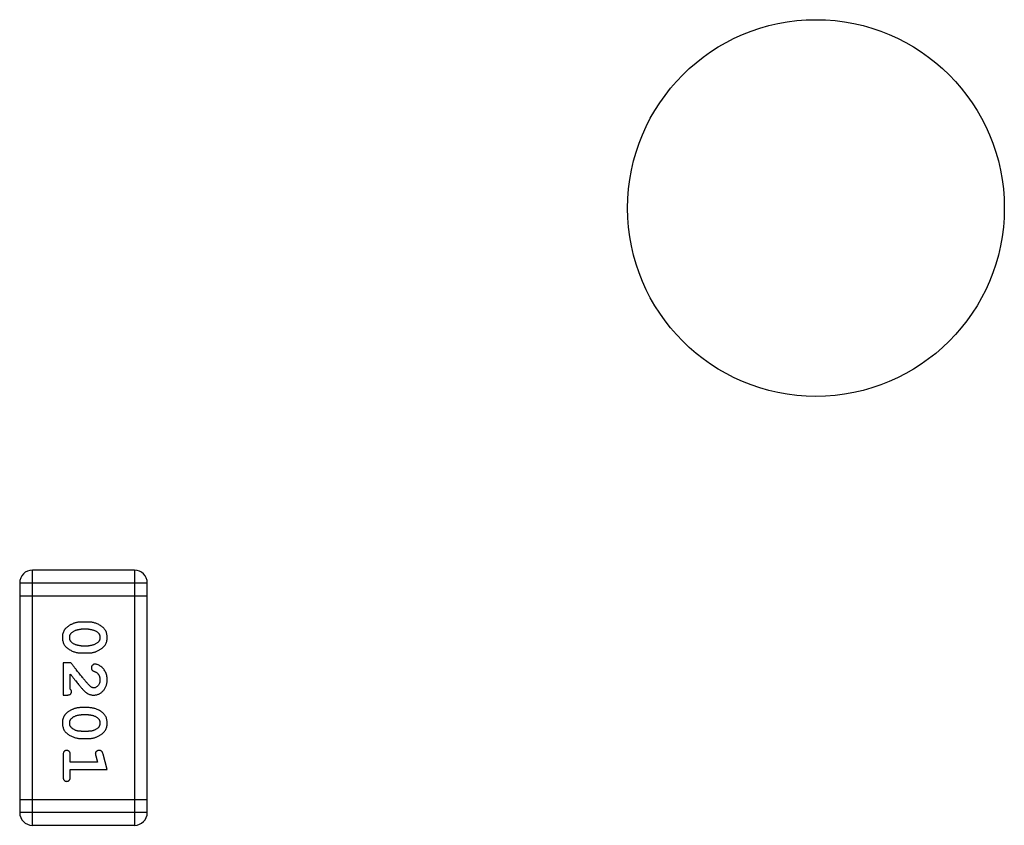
# Model space of a CAD drawing. Header units: millimetres. Extents: x 563 to 681, y 173 to 284.
# Tile 62 of 167: x 651.55 to 653.91, y 178.62 to 180.55. Entities that reach past the tile are written whole.
import ezdxf

# ---------------------------------------------------------------- set-up
doc = ezdxf.new("R2010")
doc.units = ezdxf.units.MM
doc.header["$LTSCALE"] = 30.734
doc.layers.get('0').update_dxf_attribs({"linetype": 'CONTINUOUS'})

msp = doc.modelspace()

# ---------------------------------------------------------------- linework, layer by layer
at = {"linetype": 'Continuous'}
for p, q in [((651.8275, 179.2302), (651.5837, 179.2302)), ((651.5837, 178.6206), (651.5837, 179.2302)), ((651.8275, 179.2302), (651.8275, 178.6206)), ((651.5532, 179.1997), (651.858, 179.1997)), ((651.5532, 179.1997), (651.5532, 178.651)), ((651.858, 178.651), (651.858, 179.1997)), ((651.5532, 179.1692), (651.858, 179.1692)), ((651.7176, 179.1063), (651.6999, 179.1063)), ((651.7173, 179.089), (651.7001, 179.089)), ((651.6999, 179.0323), (651.7176, 179.0323)), ((651.7001, 179.0496), (651.7173, 179.0496)), ((651.6757, 179.0087), (651.6568, 179.0087)), ((651.6568, 179.0087), (651.6568, 178.9317)), ((651.6741, 178.9458), (651.6741, 178.982)), ((651.6568, 178.9317), (651.6647, 178.9317)), ((651.7176, 178.9018), (651.6999, 178.9018)), ((651.7173, 178.8845), (651.7001, 178.8845)), ((651.7001, 178.8451), (651.7173, 178.8451)), ((651.6999, 178.8278), (651.7176, 178.8278)), ((651.6568, 178.7885), (651.6568, 178.7366)), ((651.6741, 178.7712), (651.6741, 178.7885)), ((651.7349, 178.7862), (651.7391, 178.7712)), ((651.7622, 178.7539), (651.7523, 178.7905)), ((651.7391, 178.7712), (651.6741, 178.7712)), ((651.6741, 178.7539), (651.7622, 178.7539)), ((651.6741, 178.7366), (651.6741, 178.7539)), ((651.858, 178.6815), (651.5532, 178.6815)), ((651.858, 178.651), (651.5532, 178.651)), ((651.5837, 178.6206), (651.8275, 178.6206))]:
    msp.add_line(p, q, dxfattribs=at)
msp.add_circle((653.4555, 180.0954), 0.45, dxfattribs=at)
for centre, start, end in [((651.5837, 179.1997), 90, 180), ((651.8275, 179.1997), 0, 90), ((651.5837, 178.651), 180, 270), ((651.8275, 178.651), 270, 0)]:
    msp.add_arc(centre, 0.0305, start, end, dxfattribs=at)
for points, knots in [([(651.6999, 179.1063), (651.6988, 179.1063), (651.6967, 179.1062), (651.6935, 179.1059), (651.6904, 179.1054), (651.6873, 179.1047), (651.6842, 179.1039), (651.6812, 179.1027), (651.6783, 179.1015), (651.6754, 179.1), (651.6727, 179.0984), (651.6701, 179.0968), (651.6678, 179.0951), (651.6657, 179.0935), (651.6638, 179.0918), (651.6622, 179.0901), (651.6607, 179.0884), (651.6591, 179.086), (651.6575, 179.0828), (651.6562, 179.0786), (651.6554, 179.0741), (651.6553, 179.0709), (651.6553, 179.0692)], [0, 0, 0, 0, 0.049886, 0.09882, 0.148132, 0.19689, 0.246038, 0.295176, 0.345305, 0.395692, 0.445312, 0.491875, 0.535813, 0.577009, 0.616081, 0.652689, 0.687585, 0.720206, 0.785062, 0.85223, 0.923759, 1, 1, 1, 1]), ([(651.7622, 179.0695), (651.7622, 179.0709), (651.7621, 179.0737), (651.7614, 179.0778), (651.7603, 179.0816), (651.7587, 179.0852), (651.7566, 179.0885), (651.7541, 179.0916), (651.7512, 179.0944), (651.7478, 179.0968), (651.7442, 179.099), (651.7405, 179.1009), (651.7368, 179.1026), (651.733, 179.1039), (651.7292, 179.105), (651.7254, 179.1057), (651.7215, 179.1062), (651.7189, 179.1062), (651.7176, 179.1063)], [0, 0, 0, 0, 0.06692, 0.130834, 0.19258, 0.252759, 0.312631, 0.373411, 0.436359, 0.501894, 0.568244, 0.632472, 0.69556, 0.757163, 0.818592, 0.878885, 0.939235, 1, 1, 1, 1]), ([(651.6726, 179.0692), (651.6726, 179.0698), (651.6726, 179.0711), (651.6728, 179.0729), (651.6733, 179.0746), (651.6739, 179.0762), (651.6746, 179.0776), (651.6755, 179.079), (651.6766, 179.0802), (651.6774, 179.081), (651.6778, 179.0813)], [0, 0, 0, 0, 0.139844, 0.271849, 0.399162, 0.521619, 0.6402, 0.758957, 0.87828, 1, 1, 1, 1]), ([(651.6778, 179.0813), (651.6786, 179.0819), (651.6802, 179.0832), (651.6828, 179.0847), (651.6854, 179.086), (651.6881, 179.0871), (651.691, 179.0879), (651.694, 179.0886), (651.697, 179.0889), (651.6991, 179.0889), (651.7001, 179.089)], [0, 0, 0, 0, 0.124927, 0.248361, 0.370889, 0.492583, 0.61616, 0.741472, 0.869044, 1, 1, 1, 1]), ([(651.7173, 179.089), (651.7184, 179.0889), (651.7205, 179.0889), (651.7235, 179.0886), (651.7265, 179.088), (651.7293, 179.0872), (651.732, 179.0862), (651.7345, 179.0849), (651.7369, 179.0835), (651.7384, 179.0823), (651.7391, 179.0817)], [0, 0, 0, 0, 0.135446, 0.266257, 0.393419, 0.517936, 0.639137, 0.758785, 0.879345, 1, 1, 1, 1]), ([(651.7391, 179.0817), (651.7396, 179.0813), (651.7405, 179.0805), (651.7417, 179.0792), (651.7427, 179.0778), (651.7435, 179.0762), (651.7441, 179.0746), (651.7446, 179.073), (651.7449, 179.0712), (651.7449, 179.07), (651.7449, 179.0694)], [0, 0, 0, 0, 0.13042, 0.256046, 0.378133, 0.498725, 0.620452, 0.742761, 0.869406, 1, 1, 1, 1]), ([(651.6553, 179.0692), (651.6553, 179.0678), (651.6554, 179.065), (651.6561, 179.0609), (651.6572, 179.057), (651.6588, 179.0535), (651.6608, 179.0501), (651.6633, 179.0471), (651.6663, 179.0443), (651.6697, 179.0418), (651.6733, 179.0396), (651.6769, 179.0377), (651.6807, 179.036), (651.6844, 179.0347), (651.6882, 179.0336), (651.6921, 179.0329), (651.696, 179.0324), (651.6986, 179.0324), (651.6999, 179.0323)], [0, 0, 0, 0, 0.067217, 0.131051, 0.19272, 0.252824, 0.312745, 0.373449, 0.436041, 0.501494, 0.567761, 0.632087, 0.695096, 0.757109, 0.817993, 0.878657, 0.939311, 1, 1, 1, 1]), ([(651.6784, 179.0569), (651.6779, 179.0573), (651.677, 179.0581), (651.6758, 179.0594), (651.6748, 179.0608), (651.674, 179.0623), (651.6733, 179.0639), (651.6729, 179.0656), (651.6726, 179.0674), (651.6726, 179.0686), (651.6726, 179.0692)], [0, 0, 0, 0, 0.129853, 0.25607, 0.380154, 0.49978, 0.62208, 0.743277, 0.868791, 1, 1, 1, 1]), ([(651.7001, 179.0496), (651.6991, 179.0497), (651.697, 179.0497), (651.6939, 179.05), (651.691, 179.0506), (651.6882, 179.0514), (651.6855, 179.0524), (651.683, 179.0537), (651.6806, 179.0551), (651.6791, 179.0563), (651.6784, 179.0569)], [0, 0, 0, 0, 0.135449, 0.266263, 0.393429, 0.516942, 0.639128, 0.758779, 0.879341, 1, 1, 1, 1]), ([(651.7396, 179.0572), (651.7388, 179.0566), (651.7372, 179.0554), (651.7347, 179.0539), (651.7321, 179.0525), (651.7293, 179.0515), (651.7265, 179.0506), (651.7235, 179.0501), (651.7205, 179.0497), (651.7184, 179.0497), (651.7173, 179.0496)], [0, 0, 0, 0, 0.125331, 0.248948, 0.371201, 0.494032, 0.616811, 0.742104, 0.868849, 1, 1, 1, 1]), ([(651.7176, 179.0323), (651.7187, 179.0324), (651.7208, 179.0324), (651.724, 179.0327), (651.7272, 179.0332), (651.7303, 179.0339), (651.7333, 179.0348), (651.7363, 179.0359), (651.7393, 179.0372), (651.7422, 179.0387), (651.7449, 179.0403), (651.7475, 179.0419), (651.7498, 179.0436), (651.7519, 179.0453), (651.7537, 179.047), (651.7554, 179.0487), (651.7568, 179.0504), (651.7584, 179.0528), (651.76, 179.056), (651.7613, 179.0601), (651.7621, 179.0647), (651.7622, 179.0678), (651.7622, 179.0695)], [0, 0, 0, 0, 0.049855, 0.099516, 0.148482, 0.19758, 0.246804, 0.296268, 0.346517, 0.397047, 0.446826, 0.49336, 0.537801, 0.579207, 0.617974, 0.654833, 0.689171, 0.722088, 0.786392, 0.853518, 0.924186, 1, 1, 1, 1]), ([(651.7449, 179.0694), (651.7449, 179.0687), (651.7449, 179.0675), (651.7446, 179.0657), (651.7442, 179.064), (651.7436, 179.0624), (651.7429, 179.0609), (651.742, 179.0596), (651.7409, 179.0583), (651.7401, 179.0576), (651.7396, 179.0572)], [0, 0, 0, 0, 0.138115, 0.270177, 0.397547, 0.520057, 0.63869, 0.757499, 0.878226, 1, 1, 1, 1]), ([(651.7207, 178.9537), (651.7202, 178.9542), (651.7192, 178.9551), (651.7177, 178.9567), (651.716, 178.9586), (651.714, 178.9608), (651.7119, 178.9632), (651.7096, 178.966), (651.7071, 178.969), (651.7044, 178.9723), (651.7014, 178.9759), (651.6983, 178.9797), (651.695, 178.9839), (651.6916, 178.9883), (651.6879, 178.993), (651.684, 178.998), (651.6799, 179.0033), (651.6771, 179.0069), (651.6757, 179.0087)], [0, 0, 0, 0, 0.026647, 0.057942, 0.094152, 0.134806, 0.180631, 0.231142, 0.286385, 0.346321, 0.411439, 0.481035, 0.555329, 0.634592, 0.718826, 0.807759, 0.901393, 1, 1, 1, 1]), ([(651.7329, 179.0056), (651.7324, 179.0056), (651.7313, 179.0055), (651.7297, 179.005), (651.7283, 179.0041), (651.727, 179.003), (651.7259, 179.0017), (651.7251, 179.0001), (651.7245, 178.9985), (651.7245, 178.9974), (651.7245, 178.9968)], [0, 0, 0, 0, 0.120856, 0.239483, 0.360995, 0.490166, 0.620982, 0.746416, 0.870253, 1, 1, 1, 1]), ([(651.7245, 178.9968), (651.7245, 178.9963), (651.7245, 178.9953), (651.7248, 178.9939), (651.7253, 178.9927), (651.726, 178.9916), (651.7268, 178.9905), (651.728, 178.9897), (651.7294, 178.9889), (651.7305, 178.9885), (651.731, 178.9883)], [0, 0, 0, 0, 0.127347, 0.246131, 0.359406, 0.470543, 0.586092, 0.711469, 0.847022, 1, 1, 1, 1]), ([(651.731, 178.9883), (651.7319, 178.988), (651.7336, 178.9874), (651.7359, 178.9862), (651.7379, 178.9849), (651.739, 178.9838), (651.7395, 178.9833)], [0, 0, 0, 0, 0.285518, 0.544185, 0.781367, 1, 1, 1, 1]), ([(651.7622, 178.9683), (651.7622, 178.97), (651.7621, 178.9734), (651.7612, 178.9783), (651.7598, 178.9831), (651.7578, 178.9876), (651.7554, 178.9917), (651.7525, 178.9953), (651.7492, 178.9985), (651.7457, 179.001), (651.7421, 179.003), (651.7388, 179.0044), (651.7357, 179.0054), (651.7338, 179.0055), (651.7329, 179.0056)], [0, 0, 0, 0, 0.098286, 0.193983, 0.289056, 0.384352, 0.477435, 0.566197, 0.652355, 0.737986, 0.818188, 0.887401, 0.94802, 1, 1, 1, 1]), ([(651.6741, 178.982), (651.6757, 178.98), (651.6787, 178.9762), (651.683, 178.9707), (651.6869, 178.9657), (651.6905, 178.9613), (651.6937, 178.9573), (651.6965, 178.9539), (651.699, 178.951), (651.7005, 178.9492), (651.7012, 178.9484)], [0, 0, 0, 0, 0.176662, 0.337826, 0.484741, 0.617764, 0.73494, 0.837793, 0.926412, 1, 1, 1, 1]), ([(651.7295, 178.9317), (651.7306, 178.9317), (651.7328, 178.9318), (651.736, 178.9322), (651.7391, 178.9331), (651.7421, 178.9342), (651.7449, 178.9356), (651.7477, 178.9374), (651.7502, 178.9395), (651.7527, 178.9419), (651.7549, 178.9446), (651.7569, 178.9474), (651.7585, 178.9505), (651.7599, 178.9537), (651.7609, 178.9571), (651.7617, 178.9607), (651.7621, 178.9644), (651.7622, 178.967), (651.7622, 178.9683)], [0, 0, 0, 0, 0.060981, 0.120256, 0.178148, 0.236115, 0.293993, 0.352864, 0.413358, 0.476056, 0.539296, 0.602396, 0.665116, 0.728325, 0.792919, 0.859317, 0.928302, 1, 1, 1, 1]), ([(651.7449, 178.9684), (651.7449, 178.967), (651.7448, 178.9644), (651.7439, 178.9605), (651.7426, 178.9571), (651.7406, 178.9543), (651.7384, 178.952), (651.7359, 178.9502), (651.7332, 178.9492), (651.7313, 178.949), (651.7304, 178.949)], [0, 0, 0, 0, 0.156344, 0.299348, 0.4327, 0.561, 0.682299, 0.791883, 0.89611, 1, 1, 1, 1]), ([(651.7395, 178.9833), (651.74, 178.9828), (651.7408, 178.9818), (651.7419, 178.9802), (651.7428, 178.9785), (651.7436, 178.9766), (651.7442, 178.9747), (651.7446, 178.9727), (651.7449, 178.9706), (651.7449, 178.9692), (651.7449, 178.9684)], [0, 0, 0, 0, 0.121873, 0.243139, 0.363336, 0.485133, 0.607572, 0.734701, 0.864814, 1, 1, 1, 1]), ([(651.6647, 178.9317), (651.6658, 178.9317), (651.6677, 178.9317), (651.6704, 178.9322), (651.6727, 178.9328), (651.6744, 178.9339), (651.6757, 178.9352), (651.6766, 178.9367), (651.6772, 178.9384), (651.6772, 178.9397), (651.6773, 178.9403)], [0, 0, 0, 0, 0.1844, 0.34094, 0.473574, 0.586824, 0.690029, 0.789175, 0.890445, 1, 1, 1, 1]), ([(651.6773, 178.9403), (651.6772, 178.9408), (651.6772, 178.9417), (651.6765, 178.9431), (651.6755, 178.9445), (651.6746, 178.9453), (651.6741, 178.9458)], [0, 0, 0, 0, 0.20611, 0.432681, 0.695597, 1, 1, 1, 1]), ([(651.7012, 178.9484), (651.7019, 178.9475), (651.7034, 178.9458), (651.7056, 178.9435), (651.7078, 178.9414), (651.7097, 178.9395), (651.7116, 178.9379), (651.7134, 178.9365), (651.715, 178.9354), (651.7171, 178.9343), (651.7196, 178.9332), (651.7228, 178.9323), (651.7261, 178.9317), (651.7283, 178.9317), (651.7295, 178.9317)], [0, 0, 0, 0, 0.103002, 0.197728, 0.285279, 0.365235, 0.437224, 0.502446, 0.560545, 0.611446, 0.707576, 0.80349, 0.900532, 1, 1, 1, 1]), ([(651.7304, 178.949), (651.7296, 178.949), (651.728, 178.9491), (651.7255, 178.9501), (651.7231, 178.9516), (651.7215, 178.953), (651.7207, 178.9537)], [0, 0, 0, 0, 0.212836, 0.442809, 0.70317, 1, 1, 1, 1]), ([(651.6999, 178.9018), (651.6988, 178.9017), (651.6967, 178.9017), (651.6935, 178.9014), (651.6904, 178.9009), (651.6873, 178.9002), (651.6842, 178.8993), (651.6812, 178.8982), (651.6783, 178.897), (651.6754, 178.8955), (651.6727, 178.8939), (651.6701, 178.8923), (651.6678, 178.8906), (651.6657, 178.889), (651.6638, 178.8873), (651.6622, 178.8856), (651.6607, 178.8839), (651.6591, 178.8815), (651.6575, 178.8783), (651.6562, 178.8741), (651.6554, 178.8695), (651.6553, 178.8664), (651.6553, 178.8647)], [0, 0, 0, 0, 0.049886, 0.09882, 0.148132, 0.19689, 0.246038, 0.295176, 0.345305, 0.395692, 0.445312, 0.491875, 0.535813, 0.577009, 0.616081, 0.652689, 0.687585, 0.720206, 0.785062, 0.85223, 0.923759, 1, 1, 1, 1]), ([(651.7622, 178.865), (651.7622, 178.8664), (651.7621, 178.8692), (651.7614, 178.8733), (651.7603, 178.8771), (651.7587, 178.8807), (651.7566, 178.884), (651.7541, 178.8871), (651.7512, 178.8898), (651.7478, 178.8923), (651.7442, 178.8945), (651.7405, 178.8964), (651.7368, 178.8981), (651.733, 178.8994), (651.7292, 178.9005), (651.7254, 178.9012), (651.7215, 178.9017), (651.7189, 178.9017), (651.7176, 178.9018)], [0, 0, 0, 0, 0.06692, 0.130834, 0.19258, 0.252759, 0.312631, 0.373411, 0.436359, 0.501894, 0.568244, 0.632472, 0.69556, 0.757163, 0.818592, 0.878885, 0.939235, 1, 1, 1, 1]), ([(651.6726, 178.8647), (651.6726, 178.8653), (651.6726, 178.8666), (651.6728, 178.8684), (651.6733, 178.8701), (651.6739, 178.8716), (651.6746, 178.8731), (651.6755, 178.8745), (651.6766, 178.8757), (651.6774, 178.8764), (651.6778, 178.8768)], [0, 0, 0, 0, 0.139844, 0.271849, 0.399162, 0.521619, 0.6402, 0.758957, 0.87828, 1, 1, 1, 1]), ([(651.6778, 178.8768), (651.6786, 178.8774), (651.6802, 178.8786), (651.6828, 178.8802), (651.6854, 178.8815), (651.6881, 178.8826), (651.691, 178.8834), (651.694, 178.884), (651.697, 178.8844), (651.6991, 178.8844), (651.7001, 178.8845)], [0, 0, 0, 0, 0.124927, 0.248361, 0.370889, 0.492583, 0.61616, 0.741472, 0.869044, 1, 1, 1, 1]), ([(651.7173, 178.8845), (651.7184, 178.8844), (651.7205, 178.8844), (651.7235, 178.8841), (651.7265, 178.8835), (651.7293, 178.8827), (651.732, 178.8817), (651.7345, 178.8804), (651.7369, 178.8789), (651.7384, 178.8778), (651.7391, 178.8772)], [0, 0, 0, 0, 0.135446, 0.266257, 0.393419, 0.517936, 0.639137, 0.758785, 0.879345, 1, 1, 1, 1]), ([(651.7391, 178.8772), (651.7396, 178.8768), (651.7405, 178.876), (651.7417, 178.8747), (651.7427, 178.8733), (651.7435, 178.8717), (651.7441, 178.8701), (651.7446, 178.8684), (651.7449, 178.8667), (651.7449, 178.8655), (651.7449, 178.8648)], [0, 0, 0, 0, 0.13042, 0.256046, 0.378133, 0.498725, 0.620452, 0.742761, 0.869406, 1, 1, 1, 1]), ([(651.6553, 178.8647), (651.6553, 178.8633), (651.6554, 178.8605), (651.6561, 178.8564), (651.6572, 178.8525), (651.6588, 178.849), (651.6608, 178.8456), (651.6633, 178.8426), (651.6663, 178.8398), (651.6697, 178.8373), (651.6733, 178.8351), (651.6769, 178.8332), (651.6807, 178.8315), (651.6844, 178.8302), (651.6882, 178.8291), (651.6921, 178.8284), (651.696, 178.8279), (651.6986, 178.8279), (651.6999, 178.8278)], [0, 0, 0, 0, 0.067217, 0.131051, 0.19272, 0.252824, 0.312745, 0.373449, 0.436041, 0.501494, 0.567761, 0.632087, 0.695096, 0.757109, 0.817993, 0.878657, 0.939311, 1, 1, 1, 1]), ([(651.6784, 178.8524), (651.6779, 178.8528), (651.677, 178.8536), (651.6758, 178.8549), (651.6748, 178.8563), (651.674, 178.8578), (651.6733, 178.8594), (651.6729, 178.8611), (651.6726, 178.8628), (651.6726, 178.8641), (651.6726, 178.8647)], [0, 0, 0, 0, 0.129853, 0.25607, 0.380154, 0.49978, 0.62208, 0.743277, 0.868791, 1, 1, 1, 1]), ([(651.7001, 178.8451), (651.6991, 178.8452), (651.697, 178.8452), (651.6939, 178.8455), (651.691, 178.8461), (651.6882, 178.8469), (651.6855, 178.8479), (651.683, 178.8492), (651.6806, 178.8506), (651.6791, 178.8518), (651.6784, 178.8524)], [0, 0, 0, 0, 0.135449, 0.266263, 0.393429, 0.516942, 0.639128, 0.758779, 0.879341, 1, 1, 1, 1]), ([(651.7396, 178.8527), (651.7388, 178.8521), (651.7372, 178.8509), (651.7347, 178.8493), (651.7321, 178.848), (651.7293, 178.847), (651.7265, 178.8461), (651.7235, 178.8456), (651.7205, 178.8452), (651.7184, 178.8452), (651.7173, 178.8451)], [0, 0, 0, 0, 0.125331, 0.248948, 0.371201, 0.494032, 0.616811, 0.742104, 0.868849, 1, 1, 1, 1]), ([(651.7176, 178.8278), (651.7187, 178.8278), (651.7208, 178.8279), (651.724, 178.8282), (651.7272, 178.8287), (651.7303, 178.8294), (651.7333, 178.8303), (651.7363, 178.8314), (651.7393, 178.8327), (651.7422, 178.8342), (651.7449, 178.8358), (651.7475, 178.8374), (651.7498, 178.8391), (651.7519, 178.8408), (651.7537, 178.8425), (651.7554, 178.8442), (651.7568, 178.8459), (651.7584, 178.8483), (651.76, 178.8515), (651.7613, 178.8556), (651.7621, 178.8602), (651.7622, 178.8633), (651.7622, 178.865)], [0, 0, 0, 0, 0.049855, 0.099516, 0.148482, 0.19758, 0.246804, 0.296268, 0.346517, 0.397047, 0.446826, 0.49336, 0.537801, 0.579207, 0.617974, 0.654833, 0.689171, 0.722088, 0.786392, 0.853518, 0.924186, 1, 1, 1, 1]), ([(651.7449, 178.8648), (651.7449, 178.8642), (651.7449, 178.863), (651.7446, 178.8612), (651.7442, 178.8595), (651.7436, 178.8579), (651.7429, 178.8564), (651.742, 178.8551), (651.7409, 178.8538), (651.7401, 178.8531), (651.7396, 178.8527)], [0, 0, 0, 0, 0.138115, 0.270177, 0.397547, 0.520057, 0.63869, 0.757499, 0.878226, 1, 1, 1, 1]), ([(651.6655, 178.7995), (651.6649, 178.7995), (651.6637, 178.7994), (651.662, 178.7989), (651.6605, 178.7981), (651.6591, 178.7969), (651.6581, 178.7954), (651.6574, 178.7934), (651.6569, 178.7911), (651.6568, 178.7894), (651.6568, 178.7885)], [0, 0, 0, 0, 0.115051, 0.223278, 0.329269, 0.437893, 0.554681, 0.682591, 0.83103, 1, 1, 1, 1]), ([(651.6741, 178.7885), (651.6741, 178.7894), (651.6741, 178.7911), (651.6736, 178.7934), (651.6728, 178.7954), (651.6718, 178.7969), (651.6704, 178.7981), (651.669, 178.7989), (651.6673, 178.7994), (651.6661, 178.7995), (651.6655, 178.7995)], [0, 0, 0, 0, 0.169102, 0.317658, 0.446239, 0.563118, 0.671828, 0.776546, 0.884858, 1, 1, 1, 1]), ([(651.7432, 178.7995), (651.7426, 178.7995), (651.7413, 178.7994), (651.7396, 178.799), (651.738, 178.7983), (651.7366, 178.7972), (651.7354, 178.796), (651.7345, 178.7947), (651.734, 178.7932), (651.7339, 178.7921), (651.7339, 178.7916)], [0, 0, 0, 0, 0.138815, 0.27042, 0.39836, 0.52875, 0.654955, 0.771147, 0.884581, 1, 1, 1, 1]), ([(651.7523, 178.7905), (651.7521, 178.7913), (651.7516, 178.7929), (651.7508, 178.795), (651.7499, 178.7966), (651.7488, 178.7978), (651.7477, 178.7986), (651.7463, 178.7991), (651.7448, 178.7995), (651.7437, 178.7995), (651.7432, 178.7995)], [0, 0, 0, 0, 0.187321, 0.344927, 0.475328, 0.579604, 0.674244, 0.773631, 0.882025, 1, 1, 1, 1]), ([(651.7339, 178.7916), (651.7339, 178.7913), (651.734, 178.7905), (651.7342, 178.7893), (651.7345, 178.7878), (651.7348, 178.7868), (651.7349, 178.7862)], [0, 0, 0, 0, 0.183151, 0.413144, 0.682305, 1, 1, 1, 1]), ([(651.6568, 178.7366), (651.6568, 178.7357), (651.6569, 178.734), (651.6574, 178.7317), (651.6581, 178.7297), (651.6592, 178.7282), (651.6605, 178.727), (651.662, 178.7262), (651.6637, 178.7257), (651.6649, 178.7256), (651.6655, 178.7256)], [0, 0, 0, 0, 0.169012, 0.317488, 0.445429, 0.560977, 0.67065, 0.776666, 0.88492, 1, 1, 1, 1]), ([(651.6655, 178.7256), (651.6661, 178.7256), (651.6673, 178.7257), (651.669, 178.7262), (651.6705, 178.727), (651.6718, 178.7282), (651.6729, 178.7297), (651.6736, 178.7317), (651.6741, 178.734), (651.6741, 178.7357), (651.6741, 178.7366)], [0, 0, 0, 0, 0.11517, 0.223509, 0.328254, 0.438012, 0.553651, 0.682263, 0.830856, 1, 1, 1, 1])]:
    msp.add_open_spline(points, degree=3, knots=knots, dxfattribs=at)

doc.saveas('drawing.dxf')
